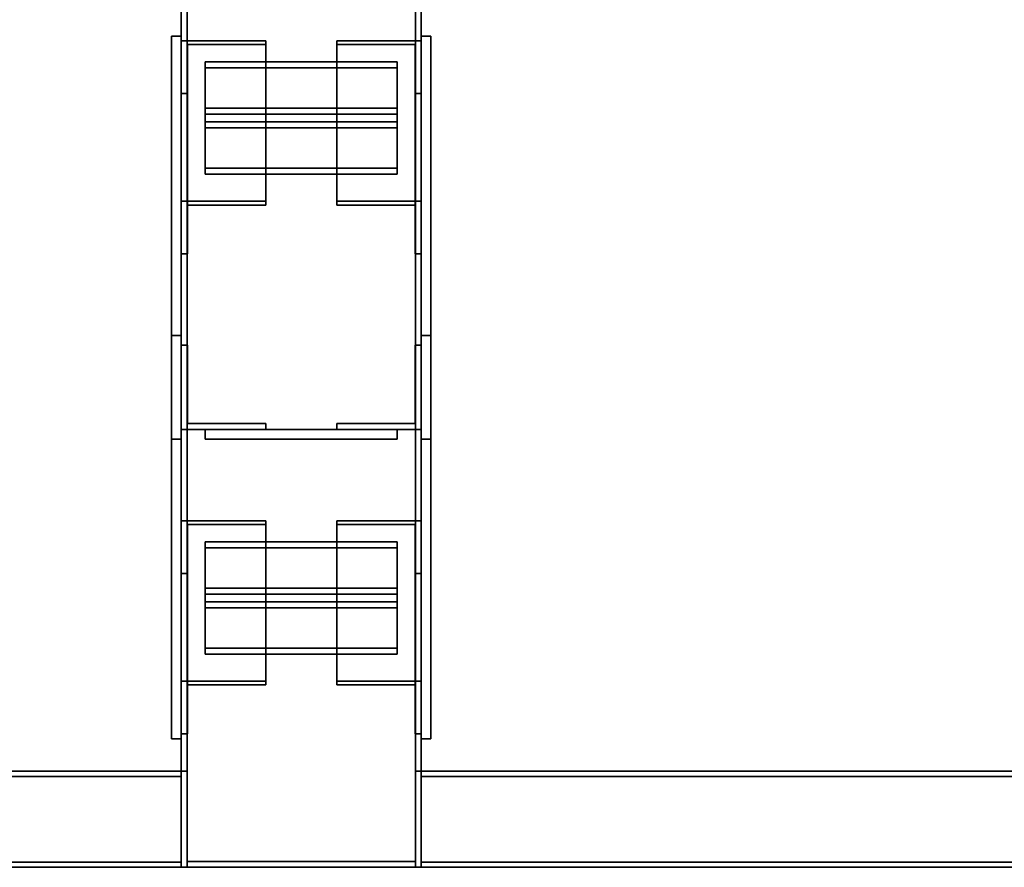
# Model space of a CAD drawing. Extents: x 13429 to 13460.1, y 572.8 to 605.1.
# Tile 235 of 256: x 13438.107 to 13438.619, y 600.696 to 601.138. Entities that reach past the tile are written whole.
import ezdxf

# ---------------------------------------------------------------- set-up
doc = ezdxf.new("R2010")
doc.units = 0
doc.header["$LTSCALE"] = 150
doc.header["$MEASUREMENT"] = 0
doc.layers.add('3DFACE_PLATE', color=7, linetype='CONTINUOUS')
doc.layers.add('3DFACE_SHAPE', color=7, linetype='CONTINUOUS')

msp = doc.modelspace()

# ---------------------------------------------------------------- linework, layer by layer
at = {"layer": '3DFACE_PLATE', "color": 6}
for points, invisible_edges in [([(13438.18583, 600.91902, 2.285), (13438.18583, 600.91902, 2.43), (13438.18583, 601.12902, 2.285)], 2), ([(13438.18583, 600.91902, 2.43), (13438.18583, 601.12902, 2.43), (13438.18583, 601.12902, 2.285)], 12), ([(13438.19083, 600.91902, 2.285), (13438.18583, 600.91902, 2.285), (13438.19083, 601.12902, 2.285)], 2), ([(13438.18583, 600.91902, 2.285), (13438.18583, 601.12902, 2.285), (13438.19083, 601.12902, 2.285)], 12), ([(13438.19083, 601.12902, 2.43), (13438.18583, 601.12902, 2.43), (13438.19083, 600.91902, 2.43)], 2), ([(13438.18583, 601.12902, 2.43), (13438.18583, 600.91902, 2.43), (13438.19083, 600.91902, 2.43)], 12), ([(13438.19083, 601.12902, 2.285), (13438.18583, 601.12902, 2.285), (13438.19083, 601.12902, 2.43)], 2), ([(13438.18583, 601.12902, 2.285), (13438.18583, 601.12902, 2.43), (13438.19083, 601.12902, 2.43)], 12), ([(13438.19083, 601.12902, 2.285), (13438.19083, 601.12902, 2.43), (13438.19083, 600.91902, 2.285)], 2), ([(13438.19083, 601.12902, 2.43), (13438.19083, 600.91902, 2.43), (13438.19083, 600.91902, 2.285)], 12), ([(13438.31583, 600.91902, 2.285), (13438.31583, 600.91902, 2.43), (13438.31583, 601.12902, 2.285)], 2), ([(13438.31583, 600.91902, 2.43), (13438.31583, 601.12902, 2.43), (13438.31583, 601.12902, 2.285)], 12), ([(13438.32083, 600.91902, 2.285), (13438.31583, 600.91902, 2.285), (13438.32083, 601.12902, 2.285)], 2), ([(13438.31583, 600.91902, 2.285), (13438.31583, 601.12902, 2.285), (13438.32083, 601.12902, 2.285)], 12), ([(13438.32083, 601.12902, 2.43), (13438.31583, 601.12902, 2.43), (13438.32083, 600.91902, 2.43)], 2), ([(13438.31583, 601.12902, 2.43), (13438.31583, 600.91902, 2.43), (13438.32083, 600.91902, 2.43)], 12), ([(13438.32083, 601.12902, 2.285), (13438.31583, 601.12902, 2.285), (13438.32083, 601.12902, 2.43)], 2), ([(13438.31583, 601.12902, 2.285), (13438.31583, 601.12902, 2.43), (13438.32083, 601.12902, 2.43)], 12), ([(13438.32083, 601.12902, 2.285), (13438.32083, 601.12902, 2.43), (13438.32083, 600.91902, 2.285)], 2), ([(13438.32083, 601.12902, 2.43), (13438.32083, 600.91902, 2.43), (13438.32083, 600.91902, 2.285)], 12), ([(13438.20333, 601.11561, 2.33891), (13438.20333, 601.08438, 2.36389), (13438.30333, 601.11561, 2.33891)], 2), ([(13438.20333, 601.08438, 2.36389), (13438.30333, 601.08438, 2.36389), (13438.30333, 601.11561, 2.33891)], 12), ([(13438.30333, 601.11561, 2.33891), (13438.30333, 601.11249, 2.335), (13438.20333, 601.11561, 2.33891)], 2), ([(13438.30333, 601.11249, 2.335), (13438.20333, 601.11249, 2.335), (13438.20333, 601.11561, 2.33891)], 12), ([(13438.20333, 601.11561, 2.33891), (13438.20333, 601.11249, 2.335), (13438.20333, 601.08438, 2.36389)], 2), ([(13438.30333, 601.11249, 2.335), (13438.30333, 601.08125, 2.35999), (13438.20333, 601.11249, 2.335)], 2), ([(13438.30333, 601.08125, 2.35999), (13438.20333, 601.08125, 2.35999), (13438.20333, 601.11249, 2.335)], 12), ([(13438.20333, 601.11249, 2.335), (13438.20333, 601.08125, 2.35999), (13438.20333, 601.08438, 2.36389)], 12), ([(13438.30333, 601.08438, 2.36389), (13438.30333, 601.08125, 2.35999), (13438.30333, 601.11561, 2.33891)], 2), ([(13438.30333, 601.08125, 2.35999), (13438.30333, 601.11249, 2.335), (13438.30333, 601.11561, 2.33891)], 12), ([(13438.20333, 601.09141, 2.35827), (13438.20333, 601.06017, 2.38326), (13438.30333, 601.09141, 2.35827)], 2), ([(13438.20333, 601.06017, 2.38326), (13438.30333, 601.06017, 2.38326), (13438.30333, 601.09141, 2.35827)], 12), ([(13438.30333, 601.09141, 2.35827), (13438.30333, 601.08828, 2.35437), (13438.20333, 601.09141, 2.35827)], 2), ([(13438.30333, 601.08828, 2.35437), (13438.20333, 601.08828, 2.35437), (13438.20333, 601.09141, 2.35827)], 12), ([(13438.20333, 601.09141, 2.35827), (13438.20333, 601.08828, 2.35437), (13438.20333, 601.06017, 2.38326)], 2), ([(13438.30333, 601.06017, 2.38326), (13438.30333, 601.05705, 2.37936), (13438.30333, 601.09141, 2.35827)], 2), ([(13438.30333, 601.05705, 2.37936), (13438.30333, 601.08828, 2.35437), (13438.30333, 601.09141, 2.35827)], 12), ([(13438.30333, 601.08828, 2.35437), (13438.30333, 601.05705, 2.37936), (13438.20333, 601.08828, 2.35437)], 2), ([(13438.30333, 601.05705, 2.37936), (13438.20333, 601.05705, 2.37936), (13438.20333, 601.08828, 2.35437)], 12), ([(13438.20333, 601.08828, 2.35437), (13438.20333, 601.05705, 2.37936), (13438.20333, 601.06017, 2.38326)], 12), ([(13438.20333, 601.08438, 2.36389), (13438.20333, 601.08125, 2.35999), (13438.30333, 601.08438, 2.36389)], 2), ([(13438.20333, 601.08125, 2.35999), (13438.30333, 601.08125, 2.35999), (13438.30333, 601.08438, 2.36389)], 12), ([(13438.20333, 601.06017, 2.38326), (13438.20333, 601.05705, 2.37936), (13438.30333, 601.06017, 2.38326)], 2), ([(13438.20333, 601.05705, 2.37936), (13438.30333, 601.05705, 2.37936), (13438.30333, 601.06017, 2.38326)], 12), ([(13438.18583, 600.97302, 2.395), (13438.18583, 600.97302, 2.25), (13438.18583, 600.76302, 2.395)], 2), ([(13438.18583, 600.97302, 2.25), (13438.18583, 600.76302, 2.25), (13438.18583, 600.76302, 2.395)], 12), ([(13438.19083, 600.97302, 2.395), (13438.18583, 600.97302, 2.395), (13438.19083, 600.76302, 2.395)], 2), ([(13438.18583, 600.97302, 2.395), (13438.18583, 600.76302, 2.395), (13438.19083, 600.76302, 2.395)], 12), ([(13438.19083, 600.97302, 2.25), (13438.18583, 600.97302, 2.25), (13438.19083, 600.97302, 2.395)], 2), ([(13438.18583, 600.97302, 2.25), (13438.18583, 600.97302, 2.395), (13438.19083, 600.97302, 2.395)], 12), ([(13438.19083, 600.76302, 2.25), (13438.18583, 600.76302, 2.25), (13438.19083, 600.97302, 2.25)], 2), ([(13438.18583, 600.76302, 2.25), (13438.18583, 600.97302, 2.25), (13438.19083, 600.97302, 2.25)], 12), ([(13438.19083, 600.76302, 2.395), (13438.19083, 600.76302, 2.25), (13438.19083, 600.97302, 2.395)], 2), ([(13438.19083, 600.76302, 2.25), (13438.19083, 600.97302, 2.25), (13438.19083, 600.97302, 2.395)], 12), ([(13438.31583, 600.97302, 2.395), (13438.31583, 600.97302, 2.25), (13438.31583, 600.76302, 2.395)], 2), ([(13438.31583, 600.97302, 2.25), (13438.31583, 600.76302, 2.25), (13438.31583, 600.76302, 2.395)], 12), ([(13438.32083, 600.97302, 2.395), (13438.31583, 600.97302, 2.395), (13438.32083, 600.76302, 2.395)], 2), ([(13438.31583, 600.97302, 2.395), (13438.31583, 600.76302, 2.395), (13438.32083, 600.76302, 2.395)], 12), ([(13438.32083, 600.97302, 2.25), (13438.31583, 600.97302, 2.25), (13438.32083, 600.97302, 2.395)], 2), ([(13438.31583, 600.97302, 2.25), (13438.31583, 600.97302, 2.395), (13438.32083, 600.97302, 2.395)], 12), ([(13438.32083, 600.76302, 2.25), (13438.31583, 600.76302, 2.25), (13438.32083, 600.97302, 2.25)], 2), ([(13438.31583, 600.76302, 2.25), (13438.31583, 600.97302, 2.25), (13438.32083, 600.97302, 2.25)], 12), ([(13438.32083, 600.76302, 2.395), (13438.32083, 600.76302, 2.25), (13438.32083, 600.97302, 2.395)], 2), ([(13438.32083, 600.76302, 2.25), (13438.32083, 600.97302, 2.25), (13438.32083, 600.97302, 2.395)], 12), ([(13438.30333, 600.92402, 2.3435), (13438.30333, 600.92402, 2.3035), (13438.20333, 600.92402, 2.3435)], 2), ([(13438.30333, 600.92402, 2.3035), (13438.20333, 600.92402, 2.3035), (13438.20333, 600.92402, 2.3435)], 12), ([(13438.30333, 600.91902, 2.3435), (13438.30333, 600.92402, 2.3435), (13438.20333, 600.91902, 2.3435)], 2), ([(13438.30333, 600.92402, 2.3435), (13438.20333, 600.92402, 2.3435), (13438.20333, 600.91902, 2.3435)], 12), ([(13438.20333, 600.91902, 2.3035), (13438.20333, 600.92402, 2.3035), (13438.30333, 600.91902, 2.3035)], 2), ([(13438.20333, 600.92402, 2.3035), (13438.30333, 600.92402, 2.3035), (13438.30333, 600.91902, 2.3035)], 12), ([(13438.20333, 600.91902, 2.3435), (13438.20333, 600.92402, 2.3435), (13438.20333, 600.91902, 2.3035)], 2), ([(13438.20333, 600.92402, 2.3435), (13438.20333, 600.92402, 2.3035), (13438.20333, 600.91902, 2.3035)], 12), ([(13438.30333, 600.92402, 2.3765), (13438.30333, 600.92402, 2.3365), (13438.20333, 600.92402, 2.3765)], 2), ([(13438.30333, 600.92402, 2.3365), (13438.20333, 600.92402, 2.3365), (13438.20333, 600.92402, 2.3765)], 12), ([(13438.30333, 600.91902, 2.3765), (13438.30333, 600.92402, 2.3765), (13438.20333, 600.91902, 2.3765)], 2), ([(13438.30333, 600.92402, 2.3765), (13438.20333, 600.92402, 2.3765), (13438.20333, 600.91902, 2.3765)], 12), ([(13438.20333, 600.91902, 2.3365), (13438.20333, 600.92402, 2.3365), (13438.30333, 600.91902, 2.3365)], 2), ([(13438.20333, 600.92402, 2.3365), (13438.30333, 600.92402, 2.3365), (13438.30333, 600.91902, 2.3365)], 12), ([(13438.20333, 600.91902, 2.3765), (13438.20333, 600.92402, 2.3765), (13438.20333, 600.91902, 2.3365)], 2), ([(13438.20333, 600.92402, 2.3765), (13438.20333, 600.92402, 2.3365), (13438.20333, 600.91902, 2.3365)], 12), ([(13438.30333, 600.91902, 2.3035), (13438.30333, 600.92402, 2.3035), (13438.30333, 600.91902, 2.3435)], 2), ([(13438.30333, 600.92402, 2.3035), (13438.30333, 600.92402, 2.3435), (13438.30333, 600.91902, 2.3435)], 12), ([(13438.30333, 600.91902, 2.3365), (13438.30333, 600.92402, 2.3365), (13438.30333, 600.91902, 2.3765)], 2), ([(13438.30333, 600.92402, 2.3365), (13438.30333, 600.92402, 2.3765), (13438.30333, 600.91902, 2.3765)], 12), ([(13438.19083, 600.91902, 2.43), (13438.18583, 600.91902, 2.43), (13438.19083, 600.91902, 2.285)], 2), ([(13438.18583, 600.91902, 2.43), (13438.18583, 600.91902, 2.285), (13438.19083, 600.91902, 2.285)], 12), ([(13438.20333, 600.91902, 2.3435), (13438.20333, 600.91902, 2.3035), (13438.30333, 600.91902, 2.3435)], 2), ([(13438.20333, 600.91902, 2.3035), (13438.30333, 600.91902, 2.3035), (13438.30333, 600.91902, 2.3435)], 12), ([(13438.20333, 600.91902, 2.3765), (13438.20333, 600.91902, 2.3365), (13438.30333, 600.91902, 2.3765)], 2), ([(13438.20333, 600.91902, 2.3365), (13438.30333, 600.91902, 2.3365), (13438.30333, 600.91902, 2.3765)], 12), ([(13438.32083, 600.91902, 2.43), (13438.31583, 600.91902, 2.43), (13438.32083, 600.91902, 2.285)], 2), ([(13438.31583, 600.91902, 2.43), (13438.31583, 600.91902, 2.285), (13438.32083, 600.91902, 2.285)], 12), ([(13438.20333, 600.86561, 2.33891), (13438.20333, 600.83438, 2.36389), (13438.30333, 600.86561, 2.33891)], 2), ([(13438.20333, 600.83438, 2.36389), (13438.30333, 600.83438, 2.36389), (13438.30333, 600.86561, 2.33891)], 12), ([(13438.30333, 600.86561, 2.33891), (13438.30333, 600.86249, 2.335), (13438.20333, 600.86561, 2.33891)], 2), ([(13438.30333, 600.86249, 2.335), (13438.20333, 600.86249, 2.335), (13438.20333, 600.86561, 2.33891)], 12), ([(13438.20333, 600.86561, 2.33891), (13438.20333, 600.86249, 2.335), (13438.20333, 600.83438, 2.36389)], 2), ([(13438.30333, 600.83438, 2.36389), (13438.30333, 600.83125, 2.35999), (13438.30333, 600.86561, 2.33891)], 2), ([(13438.30333, 600.83125, 2.35999), (13438.30333, 600.86249, 2.335), (13438.30333, 600.86561, 2.33891)], 12), ([(13438.30333, 600.86249, 2.335), (13438.30333, 600.83125, 2.35999), (13438.20333, 600.86249, 2.335)], 2), ([(13438.30333, 600.83125, 2.35999), (13438.20333, 600.83125, 2.35999), (13438.20333, 600.86249, 2.335)], 12), ([(13438.20333, 600.86249, 2.335), (13438.20333, 600.83125, 2.35999), (13438.20333, 600.83438, 2.36389)], 12), ([(13438.20333, 600.84141, 2.35827), (13438.20333, 600.81017, 2.38326), (13438.30333, 600.84141, 2.35827)], 2), ([(13438.20333, 600.81017, 2.38326), (13438.30333, 600.81017, 2.38326), (13438.30333, 600.84141, 2.35827)], 12), ([(13438.30333, 600.84141, 2.35827), (13438.30333, 600.83828, 2.35437), (13438.20333, 600.84141, 2.35827)], 2), ([(13438.30333, 600.83828, 2.35437), (13438.20333, 600.83828, 2.35437), (13438.20333, 600.84141, 2.35827)], 12), ([(13438.20333, 600.84141, 2.35827), (13438.20333, 600.83828, 2.35437), (13438.20333, 600.81017, 2.38326)], 2), ([(13438.30333, 600.81017, 2.38326), (13438.30333, 600.80705, 2.37936), (13438.30333, 600.84141, 2.35827)], 2), ([(13438.30333, 600.80705, 2.37936), (13438.30333, 600.83828, 2.35437), (13438.30333, 600.84141, 2.35827)], 12), ([(13438.30333, 600.83828, 2.35437), (13438.30333, 600.80705, 2.37936), (13438.20333, 600.83828, 2.35437)], 2), ([(13438.30333, 600.80705, 2.37936), (13438.20333, 600.80705, 2.37936), (13438.20333, 600.83828, 2.35437)], 12), ([(13438.20333, 600.83828, 2.35437), (13438.20333, 600.80705, 2.37936), (13438.20333, 600.81017, 2.38326)], 12), ([(13438.20333, 600.83438, 2.36389), (13438.20333, 600.83125, 2.35999), (13438.30333, 600.83438, 2.36389)], 2), ([(13438.20333, 600.83125, 2.35999), (13438.30333, 600.83125, 2.35999), (13438.30333, 600.83438, 2.36389)], 12), ([(13438.20333, 600.81017, 2.38326), (13438.20333, 600.80705, 2.37936), (13438.30333, 600.81017, 2.38326)], 2), ([(13438.20333, 600.80705, 2.37936), (13438.30333, 600.80705, 2.37936), (13438.30333, 600.81017, 2.38326)], 12), ([(13438.19083, 600.76302, 2.395), (13438.18583, 600.76302, 2.395), (13438.19083, 600.76302, 2.25)], 2), ([(13438.18583, 600.76302, 2.395), (13438.18583, 600.76302, 2.25), (13438.19083, 600.76302, 2.25)], 12), ([(13438.32083, 600.76302, 2.395), (13438.31583, 600.76302, 2.395), (13438.32083, 600.76302, 2.25)], 2), ([(13438.31583, 600.76302, 2.395), (13438.31583, 600.76302, 2.25), (13438.32083, 600.76302, 2.25)], 12)]:
    msp.add_3dface(points, dxfattribs=dict(at, invisible_edges=invisible_edges))
at = {"layer": '3DFACE_SHAPE', "color": 13}
for points, invisible_edges in [([(13438.19083, 601.19602, 2.28), (13438.19083, 600.69602, 2.28), (13438.19387, 601.19602, 2.28)], 2), ([(13438.19083, 600.69602, 2.28), (13438.19387, 600.69602, 2.28), (13438.19387, 601.19602, 2.28)], 12), ([(13438.19083, 601.19602, 2.23), (13438.19083, 600.69602, 2.23), (13438.19083, 601.19602, 2.28)], 2), ([(13438.19083, 600.69602, 2.23), (13438.19083, 600.69602, 2.28), (13438.19083, 601.19602, 2.28)], 12), ([(13438.31583, 601.19602, 2.23), (13438.31583, 600.69602, 2.23), (13438.19083, 601.19602, 2.23)], 2), ([(13438.31583, 600.69602, 2.23), (13438.19083, 600.69602, 2.23), (13438.19083, 601.19602, 2.23)], 12), ([(13438.19083, 601.19602, 2.4), (13438.19083, 600.69602, 2.4), (13438.19083, 601.19602, 2.45)], 2), ([(13438.19083, 600.69602, 2.4), (13438.19083, 600.69602, 2.45), (13438.19083, 601.19602, 2.45)], 12), ([(13438.19387, 601.19602, 2.4), (13438.19387, 600.69602, 2.4), (13438.19083, 601.19602, 2.4)], 2), ([(13438.19387, 600.69602, 2.4), (13438.19083, 600.69602, 2.4), (13438.19083, 601.19602, 2.4)], 12), ([(13438.19083, 601.19602, 2.45), (13438.19083, 600.69602, 2.45), (13438.31583, 601.19602, 2.45)], 2), ([(13438.19083, 600.69602, 2.45), (13438.31583, 600.69602, 2.45), (13438.31583, 601.19602, 2.45)], 12), ([(13438.19387, 601.19602, 2.23304), (13438.19387, 600.69602, 2.23304), (13438.31279, 601.19602, 2.23304)], 2), ([(13438.19387, 600.69602, 2.23304), (13438.31279, 600.69602, 2.23304), (13438.31279, 601.19602, 2.23304)], 12), ([(13438.19387, 601.19602, 2.28), (13438.19387, 600.69602, 2.28), (13438.19387, 601.19602, 2.23304)], 2), ([(13438.19387, 600.69602, 2.28), (13438.19387, 600.69602, 2.23304), (13438.19387, 601.19602, 2.23304)], 12), ([(13438.19387, 601.19602, 2.44696), (13438.19387, 600.69602, 2.44696), (13438.19387, 601.19602, 2.4)], 2), ([(13438.19387, 600.69602, 2.44696), (13438.19387, 600.69602, 2.4), (13438.19387, 601.19602, 2.4)], 12), ([(13438.31279, 601.19602, 2.44696), (13438.31279, 600.69602, 2.44696), (13438.19387, 601.19602, 2.44696)], 2), ([(13438.31279, 600.69602, 2.44696), (13438.19387, 600.69602, 2.44696), (13438.19387, 601.19602, 2.44696)], 12), ([(13438.31279, 601.19602, 2.28), (13438.31279, 600.69602, 2.28), (13438.31583, 601.19602, 2.28)], 2), ([(13438.31279, 600.69602, 2.28), (13438.31583, 600.69602, 2.28), (13438.31583, 601.19602, 2.28)], 12), ([(13438.31279, 601.19602, 2.23304), (13438.31279, 600.69602, 2.23304), (13438.31279, 601.19602, 2.28)], 2), ([(13438.31279, 600.69602, 2.23304), (13438.31279, 600.69602, 2.28), (13438.31279, 601.19602, 2.28)], 12), ([(13438.31279, 601.19602, 2.4), (13438.31279, 600.69602, 2.4), (13438.31279, 601.19602, 2.44696)], 2), ([(13438.31279, 600.69602, 2.4), (13438.31279, 600.69602, 2.44696), (13438.31279, 601.19602, 2.44696)], 12), ([(13438.31583, 601.19602, 2.4), (13438.31583, 600.69602, 2.4), (13438.31279, 601.19602, 2.4)], 2), ([(13438.31583, 600.69602, 2.4), (13438.31279, 600.69602, 2.4), (13438.31279, 601.19602, 2.4)], 12), ([(13438.31583, 601.19602, 2.28), (13438.31583, 600.69602, 2.28), (13438.31583, 601.19602, 2.23)], 2), ([(13438.31583, 600.69602, 2.28), (13438.31583, 600.69602, 2.23), (13438.31583, 601.19602, 2.23)], 12), ([(13438.31583, 601.19602, 2.45), (13438.31583, 600.69602, 2.45), (13438.31583, 601.19602, 2.4)], 2), ([(13438.31583, 600.69602, 2.45), (13438.31583, 600.69602, 2.4), (13438.31583, 601.19602, 2.4)], 12), ([(13438.23483, 601.12654, 2.32376), (13438.19403, 601.12455, 2.32126), (13438.19083, 601.12654, 2.32376)], 3), ([(13438.19403, 601.12455, 2.32126), (13438.19083, 601.09906, 2.2894), (13438.19083, 601.12654, 2.32376)], 13), ([(13438.19083, 601.09906, 2.2894), (13438.19083, 601.0155, 2.35624), (13438.19083, 601.12654, 2.32376)], 2), ([(13438.19083, 601.0155, 2.35624), (13438.19083, 601.04299, 2.3906), (13438.19083, 601.12654, 2.32376)], 12), ([(13438.19083, 601.12654, 2.32376), (13438.19083, 601.04299, 2.3906), (13438.23483, 601.12654, 2.32376)], 2), ([(13438.19083, 601.04299, 2.3906), (13438.23483, 601.04299, 2.3906), (13438.23483, 601.12654, 2.32376)], 12), ([(13438.23483, 601.12455, 2.32126), (13438.19403, 601.12455, 2.32126), (13438.23483, 601.12654, 2.32376)], 2), ([(13438.23483, 601.12654, 2.32376), (13438.23483, 601.04299, 2.3906), (13438.23483, 601.12455, 2.32126)], 2), ([(13438.31263, 601.12455, 2.32126), (13438.27183, 601.12654, 2.32376), (13438.31583, 601.12654, 2.32376)], 13), ([(13438.31263, 601.12455, 2.32126), (13438.27183, 601.12455, 2.32126), (13438.27183, 601.12654, 2.32376)], 12), ([(13438.27183, 601.04299, 2.3906), (13438.27183, 601.12654, 2.32376), (13438.27183, 601.04099, 2.3881)], 2), ([(13438.27183, 601.12654, 2.32376), (13438.27183, 601.12455, 2.32126), (13438.27183, 601.04099, 2.3881)], 12), ([(13438.31583, 601.04299, 2.3906), (13438.31583, 601.12654, 2.32376), (13438.27183, 601.04299, 2.3906)], 2), ([(13438.31583, 601.12654, 2.32376), (13438.27183, 601.12654, 2.32376), (13438.27183, 601.04299, 2.3906)], 12), ([(13438.31583, 601.09906, 2.2894), (13438.31263, 601.12455, 2.32126), (13438.31583, 601.12654, 2.32376)], 3), ([(13438.31583, 601.09906, 2.2894), (13438.31583, 601.12654, 2.32376), (13438.31583, 601.04299, 2.3906)], 12), ([(13438.19403, 601.12455, 2.32126), (13438.19403, 601.09906, 2.2894), (13438.19083, 601.09906, 2.2894)], 12), ([(13438.19403, 601.12455, 2.32126), (13438.19403, 601.04099, 2.3881), (13438.19403, 601.09906, 2.2894)], 2), ([(13438.23483, 601.12455, 2.32126), (13438.23483, 601.04099, 2.3881), (13438.19403, 601.12455, 2.32126)], 2), ([(13438.23483, 601.04099, 2.3881), (13438.19403, 601.04099, 2.3881), (13438.19403, 601.12455, 2.32126)], 12), ([(13438.23483, 601.04299, 2.3906), (13438.23483, 601.04099, 2.3881), (13438.23483, 601.12455, 2.32126)], 12), ([(13438.27183, 601.04099, 2.3881), (13438.27183, 601.12455, 2.32126), (13438.31263, 601.04099, 2.3881)], 2), ([(13438.27183, 601.12455, 2.32126), (13438.31263, 601.12455, 2.32126), (13438.31263, 601.04099, 2.3881)], 12), ([(13438.31263, 601.09906, 2.2894), (13438.31263, 601.12455, 2.32126), (13438.31583, 601.09906, 2.2894)], 2), ([(13438.31263, 601.04099, 2.3881), (13438.31263, 601.12455, 2.32126), (13438.31263, 601.0155, 2.35624)], 2), ([(13438.31263, 601.12455, 2.32126), (13438.31263, 601.09906, 2.2894), (13438.31263, 601.0155, 2.35624)], 12), ([(13438.19403, 601.09906, 2.2894), (13438.19403, 601.0155, 2.35624), (13438.19083, 601.09906, 2.2894)], 2), ([(13438.19403, 601.0155, 2.35624), (13438.19083, 601.0155, 2.35624), (13438.19083, 601.09906, 2.2894)], 12), ([(13438.19403, 601.04099, 2.3881), (13438.19403, 601.0155, 2.35624), (13438.19403, 601.09906, 2.2894)], 12), ([(13438.31263, 601.0155, 2.35624), (13438.31263, 601.09906, 2.2894), (13438.31583, 601.0155, 2.35624)], 2), ([(13438.31263, 601.09906, 2.2894), (13438.31583, 601.09906, 2.2894), (13438.31583, 601.0155, 2.35624)], 12), ([(13438.31583, 601.0155, 2.35624), (13438.31583, 601.09906, 2.2894), (13438.31583, 601.04299, 2.3906)], 2), ([(13438.19083, 601.0155, 2.35624), (13438.19403, 601.04099, 2.3881), (13438.19083, 601.04299, 2.3906)], 3), ([(13438.19403, 601.04099, 2.3881), (13438.23483, 601.04299, 2.3906), (13438.19083, 601.04299, 2.3906)], 13), ([(13438.19403, 601.0155, 2.35624), (13438.19403, 601.04099, 2.3881), (13438.19083, 601.0155, 2.35624)], 2), ([(13438.19403, 601.04099, 2.3881), (13438.23483, 601.04099, 2.3881), (13438.23483, 601.04299, 2.3906)], 12), ([(13438.27183, 601.04099, 2.3881), (13438.31263, 601.04099, 2.3881), (13438.27183, 601.04299, 2.3906)], 2), ([(13438.27183, 601.04299, 2.3906), (13438.31263, 601.04099, 2.3881), (13438.31583, 601.04299, 2.3906)], 3), ([(13438.31263, 601.04099, 2.3881), (13438.31583, 601.0155, 2.35624), (13438.31583, 601.04299, 2.3906)], 13), ([(13438.31263, 601.04099, 2.3881), (13438.31263, 601.0155, 2.35624), (13438.31583, 601.0155, 2.35624)], 12), ([(13438.19403, 600.92722, 2.3905), (13438.19083, 600.96802, 2.3905), (13438.19083, 600.92402, 2.3905)], 13), ([(13438.19403, 600.92722, 2.3905), (13438.19403, 600.96802, 2.3905), (13438.19083, 600.96802, 2.3905)], 12), ([(13438.19403, 600.96802, 2.2895), (13438.19403, 600.92722, 2.2895), (13438.19083, 600.96802, 2.2895)], 2), ([(13438.19083, 600.96802, 2.2895), (13438.19403, 600.92722, 2.2895), (13438.19083, 600.92402, 2.2895)], 3), ([(13438.19083, 600.96802, 2.3905), (13438.19083, 600.96802, 2.2895), (13438.19083, 600.92402, 2.3905)], 2), ([(13438.19083, 600.96802, 2.2895), (13438.19083, 600.92402, 2.2895), (13438.19083, 600.92402, 2.3905)], 12), ([(13438.19403, 600.96802, 2.3905), (13438.19403, 600.96802, 2.2895), (13438.19083, 600.96802, 2.3905)], 2), ([(13438.19403, 600.96802, 2.2895), (13438.19083, 600.96802, 2.2895), (13438.19083, 600.96802, 2.3905)], 12), ([(13438.19403, 600.92722, 2.3905), (13438.19403, 600.92722, 2.2895), (13438.19403, 600.96802, 2.3905)], 2), ([(13438.19403, 600.92722, 2.2895), (13438.19403, 600.96802, 2.2895), (13438.19403, 600.96802, 2.3905)], 12), ([(13438.31263, 600.92722, 2.2895), (13438.31583, 600.96802, 2.2895), (13438.31583, 600.92402, 2.2895)], 13), ([(13438.31263, 600.92722, 2.2895), (13438.31263, 600.96802, 2.2895), (13438.31583, 600.96802, 2.2895)], 12), ([(13438.31263, 600.96802, 2.3905), (13438.31263, 600.92722, 2.3905), (13438.31583, 600.96802, 2.3905)], 2), ([(13438.31583, 600.96802, 2.3905), (13438.31263, 600.92722, 2.3905), (13438.31583, 600.92402, 2.3905)], 3), ([(13438.31263, 600.96802, 2.2895), (13438.31263, 600.96802, 2.3905), (13438.31583, 600.96802, 2.2895)], 2), ([(13438.31263, 600.96802, 2.3905), (13438.31583, 600.96802, 2.3905), (13438.31583, 600.96802, 2.2895)], 12), ([(13438.31263, 600.92722, 2.2895), (13438.31263, 600.92722, 2.3905), (13438.31263, 600.96802, 2.2895)], 2), ([(13438.31263, 600.92722, 2.3905), (13438.31263, 600.96802, 2.3905), (13438.31263, 600.96802, 2.2895)], 12), ([(13438.31583, 600.96802, 2.2895), (13438.31583, 600.96802, 2.3905), (13438.31583, 600.92402, 2.2895)], 2), ([(13438.31583, 600.96802, 2.3905), (13438.31583, 600.92402, 2.3905), (13438.31583, 600.92402, 2.2895)], 12), ([(13438.23483, 600.92402, 2.3905), (13438.19403, 600.92722, 2.3905), (13438.19083, 600.92402, 2.3905)], 3), ([(13438.19403, 600.92722, 2.2895), (13438.23483, 600.92402, 2.2895), (13438.19083, 600.92402, 2.2895)], 13), ([(13438.23483, 600.92722, 2.3905), (13438.19403, 600.92722, 2.3905), (13438.23483, 600.92402, 2.3905)], 2), ([(13438.19403, 600.92722, 2.2895), (13438.23483, 600.92722, 2.2895), (13438.23483, 600.92402, 2.2895)], 12), ([(13438.23483, 600.92722, 2.3905), (13438.23483, 600.92722, 2.2895), (13438.19403, 600.92722, 2.3905)], 2), ([(13438.23483, 600.92722, 2.2895), (13438.19403, 600.92722, 2.2895), (13438.19403, 600.92722, 2.3905)], 12), ([(13438.23483, 600.92402, 2.3905), (13438.23483, 600.92402, 2.2895), (13438.23483, 600.92722, 2.3905)], 2), ([(13438.23483, 600.92402, 2.2895), (13438.23483, 600.92722, 2.2895), (13438.23483, 600.92722, 2.3905)], 12), ([(13438.27183, 600.92722, 2.2895), (13438.31263, 600.92722, 2.2895), (13438.27183, 600.92402, 2.2895)], 2), ([(13438.27183, 600.92402, 2.2895), (13438.31263, 600.92722, 2.2895), (13438.31583, 600.92402, 2.2895)], 3), ([(13438.31263, 600.92722, 2.3905), (13438.27183, 600.92402, 2.3905), (13438.31583, 600.92402, 2.3905)], 13), ([(13438.31263, 600.92722, 2.3905), (13438.27183, 600.92722, 2.3905), (13438.27183, 600.92402, 2.3905)], 12), ([(13438.27183, 600.92722, 2.2895), (13438.27183, 600.92722, 2.3905), (13438.31263, 600.92722, 2.2895)], 2), ([(13438.27183, 600.92722, 2.3905), (13438.31263, 600.92722, 2.3905), (13438.31263, 600.92722, 2.2895)], 12), ([(13438.27183, 600.92402, 2.2895), (13438.27183, 600.92402, 2.3905), (13438.27183, 600.92722, 2.2895)], 2), ([(13438.27183, 600.92402, 2.3905), (13438.27183, 600.92722, 2.3905), (13438.27183, 600.92722, 2.2895)], 12), ([(13438.19083, 600.92402, 2.3905), (13438.19083, 600.92402, 2.2895), (13438.23483, 600.92402, 2.3905)], 2), ([(13438.19083, 600.92402, 2.2895), (13438.23483, 600.92402, 2.2895), (13438.23483, 600.92402, 2.3905)], 12), ([(13438.31583, 600.92402, 2.2895), (13438.31583, 600.92402, 2.3905), (13438.27183, 600.92402, 2.2895)], 2), ([(13438.31583, 600.92402, 2.3905), (13438.27183, 600.92402, 2.3905), (13438.27183, 600.92402, 2.2895)], 12), ([(13438.23483, 600.87654, 2.32376), (13438.19403, 600.87455, 2.32126), (13438.19083, 600.87654, 2.32376)], 3), ([(13438.19403, 600.87455, 2.32126), (13438.19083, 600.84906, 2.2894), (13438.19083, 600.87654, 2.32376)], 13), ([(13438.19083, 600.84906, 2.2894), (13438.19083, 600.7655, 2.35624), (13438.19083, 600.87654, 2.32376)], 2), ([(13438.19083, 600.7655, 2.35624), (13438.19083, 600.79299, 2.3906), (13438.19083, 600.87654, 2.32376)], 12), ([(13438.19083, 600.87654, 2.32376), (13438.19083, 600.79299, 2.3906), (13438.23483, 600.87654, 2.32376)], 2), ([(13438.19083, 600.79299, 2.3906), (13438.23483, 600.79299, 2.3906), (13438.23483, 600.87654, 2.32376)], 12), ([(13438.23483, 600.87455, 2.32126), (13438.19403, 600.87455, 2.32126), (13438.23483, 600.87654, 2.32376)], 2), ([(13438.23483, 600.87654, 2.32376), (13438.23483, 600.79299, 2.3906), (13438.23483, 600.87455, 2.32126)], 2), ([(13438.31263, 600.87455, 2.32126), (13438.27183, 600.87654, 2.32376), (13438.31583, 600.87654, 2.32376)], 13), ([(13438.31263, 600.87455, 2.32126), (13438.27183, 600.87455, 2.32126), (13438.27183, 600.87654, 2.32376)], 12), ([(13438.27183, 600.79299, 2.3906), (13438.27183, 600.87654, 2.32376), (13438.27183, 600.79099, 2.3881)], 2), ([(13438.27183, 600.87654, 2.32376), (13438.27183, 600.87455, 2.32126), (13438.27183, 600.79099, 2.3881)], 12), ([(13438.31583, 600.79299, 2.3906), (13438.31583, 600.87654, 2.32376), (13438.27183, 600.79299, 2.3906)], 2), ([(13438.31583, 600.87654, 2.32376), (13438.27183, 600.87654, 2.32376), (13438.27183, 600.79299, 2.3906)], 12), ([(13438.31583, 600.84906, 2.2894), (13438.31263, 600.87455, 2.32126), (13438.31583, 600.87654, 2.32376)], 3), ([(13438.31583, 600.84906, 2.2894), (13438.31583, 600.87654, 2.32376), (13438.31583, 600.79299, 2.3906)], 12), ([(13438.19403, 600.87455, 2.32126), (13438.19403, 600.84906, 2.2894), (13438.19083, 600.84906, 2.2894)], 12), ([(13438.19403, 600.87455, 2.32126), (13438.19403, 600.79099, 2.3881), (13438.19403, 600.84906, 2.2894)], 2), ([(13438.23483, 600.87455, 2.32126), (13438.23483, 600.79099, 2.3881), (13438.19403, 600.87455, 2.32126)], 2), ([(13438.23483, 600.79099, 2.3881), (13438.19403, 600.79099, 2.3881), (13438.19403, 600.87455, 2.32126)], 12), ([(13438.23483, 600.79299, 2.3906), (13438.23483, 600.79099, 2.3881), (13438.23483, 600.87455, 2.32126)], 12), ([(13438.27183, 600.79099, 2.3881), (13438.27183, 600.87455, 2.32126), (13438.31263, 600.79099, 2.3881)], 2), ([(13438.27183, 600.87455, 2.32126), (13438.31263, 600.87455, 2.32126), (13438.31263, 600.79099, 2.3881)], 12), ([(13438.31263, 600.84906, 2.2894), (13438.31263, 600.87455, 2.32126), (13438.31583, 600.84906, 2.2894)], 2), ([(13438.31263, 600.79099, 2.3881), (13438.31263, 600.87455, 2.32126), (13438.31263, 600.7655, 2.35624)], 2), ([(13438.31263, 600.87455, 2.32126), (13438.31263, 600.84906, 2.2894), (13438.31263, 600.7655, 2.35624)], 12), ([(13438.19403, 600.84906, 2.2894), (13438.19403, 600.7655, 2.35624), (13438.19083, 600.84906, 2.2894)], 2), ([(13438.19403, 600.7655, 2.35624), (13438.19083, 600.7655, 2.35624), (13438.19083, 600.84906, 2.2894)], 12), ([(13438.19403, 600.79099, 2.3881), (13438.19403, 600.7655, 2.35624), (13438.19403, 600.84906, 2.2894)], 12), ([(13438.31263, 600.7655, 2.35624), (13438.31263, 600.84906, 2.2894), (13438.31583, 600.7655, 2.35624)], 2), ([(13438.31263, 600.84906, 2.2894), (13438.31583, 600.84906, 2.2894), (13438.31583, 600.7655, 2.35624)], 12), ([(13438.31583, 600.7655, 2.35624), (13438.31583, 600.84906, 2.2894), (13438.31583, 600.79299, 2.3906)], 2), ([(13438.19083, 600.7655, 2.35624), (13438.19403, 600.79099, 2.3881), (13438.19083, 600.79299, 2.3906)], 3), ([(13438.19403, 600.79099, 2.3881), (13438.23483, 600.79299, 2.3906), (13438.19083, 600.79299, 2.3906)], 13), ([(13438.19403, 600.79099, 2.3881), (13438.23483, 600.79099, 2.3881), (13438.23483, 600.79299, 2.3906)], 12), ([(13438.27183, 600.79099, 2.3881), (13438.31263, 600.79099, 2.3881), (13438.27183, 600.79299, 2.3906)], 2), ([(13438.27183, 600.79299, 2.3906), (13438.31263, 600.79099, 2.3881), (13438.31583, 600.79299, 2.3906)], 3), ([(13438.31263, 600.79099, 2.3881), (13438.31583, 600.7655, 2.35624), (13438.31583, 600.79299, 2.3906)], 13), ([(13438.19403, 600.7655, 2.35624), (13438.19403, 600.79099, 2.3881), (13438.19083, 600.7655, 2.35624)], 2), ([(13438.31263, 600.79099, 2.3881), (13438.31263, 600.7655, 2.35624), (13438.31583, 600.7655, 2.35624)], 12), ([(13434.42832, 600.69602, 2.45), (13438.19083, 600.69602, 2.45), (13434.42832, 600.74602, 2.45)], 2), ([(13438.19083, 600.69602, 2.45), (13438.19083, 600.74602, 2.45), (13434.42832, 600.74602, 2.45)], 12), ([(13434.42832, 600.74602, 2.35), (13438.19083, 600.74602, 2.35), (13434.42832, 600.69602, 2.35)], 2), ([(13438.19083, 600.74602, 2.35), (13438.19083, 600.69602, 2.35), (13434.42832, 600.69602, 2.35)], 12), ([(13434.42832, 600.74602, 2.45), (13438.19083, 600.74602, 2.45), (13434.42832, 600.74602, 2.35)], 2), ([(13438.19083, 600.74602, 2.45), (13438.19083, 600.74602, 2.35), (13434.42832, 600.74602, 2.35)], 12), ([(13434.42832, 600.74337, 2.44735), (13438.19083, 600.74337, 2.44735), (13434.42832, 600.69867, 2.44735)], 2), ([(13438.19083, 600.74337, 2.44735), (13438.19083, 600.69867, 2.44735), (13434.42832, 600.69867, 2.44735)], 12), ([(13434.42832, 600.74337, 2.35265), (13438.19083, 600.74337, 2.35265), (13434.42832, 600.74337, 2.44735)], 2), ([(13438.19083, 600.74337, 2.35265), (13438.19083, 600.74337, 2.44735), (13434.42832, 600.74337, 2.44735)], 12), ([(13434.42832, 600.69867, 2.35265), (13438.19083, 600.69867, 2.35265), (13434.42832, 600.74337, 2.35265)], 2), ([(13438.19083, 600.69867, 2.35265), (13438.19083, 600.74337, 2.35265), (13434.42832, 600.74337, 2.35265)], 12), ([(13438.19083, 600.69602, 2.45), (13438.19083, 600.74337, 2.44735), (13438.19083, 600.74602, 2.45)], 3), ([(13438.19083, 600.74337, 2.44735), (13438.19083, 600.74337, 2.35265), (13438.19083, 600.74602, 2.45)], 14), ([(13438.19083, 600.74602, 2.45), (13438.19083, 600.74337, 2.35265), (13438.19083, 600.74602, 2.35)], 3), ([(13438.19083, 600.74337, 2.35265), (13438.19083, 600.69867, 2.35265), (13438.19083, 600.74602, 2.35)], 14), ([(13438.19083, 600.74602, 2.35), (13438.19083, 600.69867, 2.35265), (13438.19083, 600.69602, 2.35)], 3), ([(13438.19387, 600.69906, 2.45), (13438.19083, 600.74602, 2.45), (13438.19083, 600.69602, 2.45)], 13), ([(13438.19387, 600.69906, 2.45), (13438.19387, 600.74602, 2.45), (13438.19083, 600.74602, 2.45)], 12), ([(13438.19387, 600.74602, 2.25), (13438.19387, 600.69906, 2.25), (13438.19083, 600.74602, 2.25)], 2), ([(13438.19083, 600.74602, 2.25), (13438.19387, 600.69906, 2.25), (13438.19083, 600.69602, 2.25)], 3), ([(13438.19083, 600.74602, 2.45), (13438.19083, 600.74602, 2.25), (13438.19083, 600.69602, 2.45)], 2), ([(13438.19083, 600.74602, 2.25), (13438.19083, 600.69602, 2.25), (13438.19083, 600.69602, 2.45)], 12), ([(13438.19387, 600.74602, 2.45), (13438.19387, 600.74602, 2.25), (13438.19083, 600.74602, 2.45)], 2), ([(13438.19387, 600.74602, 2.25), (13438.19083, 600.74602, 2.25), (13438.19083, 600.74602, 2.45)], 12), ([(13438.19083, 600.69867, 2.44735), (13438.19083, 600.74337, 2.44735), (13438.19083, 600.69602, 2.45)], 14), ([(13438.19387, 600.69906, 2.45), (13438.19387, 600.69906, 2.25), (13438.19387, 600.74602, 2.45)], 2), ([(13438.19387, 600.69906, 2.25), (13438.19387, 600.74602, 2.25), (13438.19387, 600.74602, 2.45)], 12), ([(13438.31279, 600.74602, 2.45), (13438.31279, 600.69906, 2.45), (13438.31583, 600.74602, 2.45)], 2), ([(13438.31583, 600.74602, 2.45), (13438.31279, 600.69906, 2.45), (13438.31583, 600.69602, 2.45)], 3), ([(13438.31279, 600.69906, 2.25), (13438.31583, 600.74602, 2.25), (13438.31583, 600.69602, 2.25)], 13), ([(13438.31279, 600.69906, 2.25), (13438.31279, 600.74602, 2.25), (13438.31583, 600.74602, 2.25)], 12), ([(13438.31279, 600.74602, 2.45), (13438.31279, 600.74602, 2.25), (13438.31279, 600.69906, 2.45)], 2), ([(13438.31279, 600.74602, 2.25), (13438.31279, 600.69906, 2.25), (13438.31279, 600.69906, 2.45)], 12), ([(13438.31583, 600.74602, 2.45), (13438.31583, 600.74602, 2.25), (13438.31279, 600.74602, 2.45)], 2), ([(13438.31583, 600.74602, 2.25), (13438.31279, 600.74602, 2.25), (13438.31279, 600.74602, 2.45)], 12), ([(13438.31583, 600.69602, 2.35), (13438.31583, 600.74337, 2.35265), (13438.31583, 600.74602, 2.35)], 3), ([(13438.31583, 600.74337, 2.35265), (13438.31583, 600.74337, 2.44735), (13438.31583, 600.74602, 2.35)], 14), ([(13438.31583, 600.74602, 2.35), (13438.31583, 600.74337, 2.44735), (13438.31583, 600.74602, 2.45)], 3), ([(13438.31583, 600.74337, 2.44735), (13438.31583, 600.69867, 2.44735), (13438.31583, 600.74602, 2.45)], 14), ([(13438.31583, 600.74602, 2.45), (13438.31583, 600.69867, 2.44735), (13438.31583, 600.69602, 2.45)], 3), ([(13438.31583, 600.69602, 2.45), (13442.07833, 600.69602, 2.45), (13438.31583, 600.74602, 2.45)], 2), ([(13442.07833, 600.69602, 2.45), (13442.07833, 600.74602, 2.45), (13438.31583, 600.74602, 2.45)], 12), ([(13438.31583, 600.74602, 2.35), (13442.07833, 600.74602, 2.35), (13438.31583, 600.69602, 2.35)], 2), ([(13442.07833, 600.74602, 2.35), (13442.07833, 600.69602, 2.35), (13438.31583, 600.69602, 2.35)], 12), ([(13438.31583, 600.74602, 2.45), (13442.07833, 600.74602, 2.45), (13438.31583, 600.74602, 2.35)], 2), ([(13442.07833, 600.74602, 2.45), (13442.07833, 600.74602, 2.35), (13438.31583, 600.74602, 2.35)], 12), ([(13438.31583, 600.69602, 2.45), (13438.31583, 600.69602, 2.25), (13438.31583, 600.74602, 2.45)], 2), ([(13438.31583, 600.69602, 2.25), (13438.31583, 600.74602, 2.25), (13438.31583, 600.74602, 2.45)], 12), ([(13438.31583, 600.69867, 2.35265), (13438.31583, 600.74337, 2.35265), (13438.31583, 600.69602, 2.35)], 14), ([(13438.31583, 600.74337, 2.44735), (13442.07833, 600.74337, 2.44735), (13438.31583, 600.69867, 2.44735)], 2), ([(13442.07833, 600.74337, 2.44735), (13442.07833, 600.69867, 2.44735), (13438.31583, 600.69867, 2.44735)], 12), ([(13438.31583, 600.74337, 2.35265), (13442.07833, 600.74337, 2.35265), (13438.31583, 600.74337, 2.44735)], 2), ([(13442.07833, 600.74337, 2.35265), (13442.07833, 600.74337, 2.44735), (13438.31583, 600.74337, 2.44735)], 12), ([(13438.31583, 600.69867, 2.35265), (13442.07833, 600.69867, 2.35265), (13438.31583, 600.74337, 2.35265)], 2), ([(13442.07833, 600.69867, 2.35265), (13442.07833, 600.74337, 2.35265), (13438.31583, 600.74337, 2.35265)], 12), ([(13434.42832, 600.69867, 2.438), (13438.19083, 600.69867, 2.438), (13434.42832, 600.69602, 2.438)], 2), ([(13438.19083, 600.69867, 2.438), (13438.19083, 600.69602, 2.438), (13434.42832, 600.69602, 2.438)], 12), ([(13434.42832, 600.69867, 2.44735), (13438.19083, 600.69867, 2.44735), (13434.42832, 600.69867, 2.438)], 2), ([(13438.19083, 600.69867, 2.44735), (13438.19083, 600.69867, 2.438), (13434.42832, 600.69867, 2.438)], 12), ([(13434.42832, 600.69867, 2.362), (13438.19083, 600.69867, 2.362), (13434.42832, 600.69867, 2.35265)], 2), ([(13438.19083, 600.69867, 2.362), (13438.19083, 600.69867, 2.35265), (13434.42832, 600.69867, 2.35265)], 12), ([(13434.42832, 600.69602, 2.362), (13438.19083, 600.69602, 2.362), (13434.42832, 600.69867, 2.362)], 2), ([(13438.19083, 600.69602, 2.362), (13438.19083, 600.69867, 2.362), (13434.42832, 600.69867, 2.362)], 12), ([(13434.42832, 600.69602, 2.438), (13438.19083, 600.69602, 2.438), (13434.42832, 600.69602, 2.45)], 2), ([(13438.19083, 600.69602, 2.438), (13438.19083, 600.69602, 2.45), (13434.42832, 600.69602, 2.45)], 12), ([(13434.42832, 600.69602, 2.35), (13438.19083, 600.69602, 2.35), (13434.42832, 600.69602, 2.362)], 2), ([(13438.19083, 600.69602, 2.35), (13438.19083, 600.69602, 2.362), (13434.42832, 600.69602, 2.362)], 12), ([(13438.31583, 600.69602, 2.45), (13438.19387, 600.69906, 2.45), (13438.19083, 600.69602, 2.45)], 3), ([(13438.19387, 600.69906, 2.25), (13438.31279, 600.69906, 2.25), (13438.19083, 600.69602, 2.25)], 14), ([(13438.19083, 600.69602, 2.25), (13438.31279, 600.69906, 2.25), (13438.31583, 600.69602, 2.25)], 3), ([(13438.19083, 600.69867, 2.438), (13438.19083, 600.69867, 2.44735), (13438.19083, 600.69602, 2.438)], 2), ([(13438.19083, 600.69602, 2.438), (13438.19083, 600.69867, 2.44735), (13438.19083, 600.69602, 2.45)], 3), ([(13438.19083, 600.69867, 2.35265), (13438.19083, 600.69602, 2.362), (13438.19083, 600.69602, 2.35)], 13), ([(13438.19083, 600.69867, 2.35265), (13438.19083, 600.69867, 2.362), (13438.19083, 600.69602, 2.362)], 12), ([(13438.19083, 600.69602, 2.45), (13438.19083, 600.69602, 2.25), (13438.31583, 600.69602, 2.45)], 2), ([(13438.19083, 600.69602, 2.25), (13438.31583, 600.69602, 2.25), (13438.31583, 600.69602, 2.45)], 12), ([(13438.31583, 600.69602, 2.23), (13438.19387, 600.69602, 2.23304), (13438.19083, 600.69602, 2.23)], 3), ([(13438.19387, 600.69602, 2.23304), (13438.19083, 600.69602, 2.28), (13438.19083, 600.69602, 2.23)], 13), ([(13438.19387, 600.69602, 2.23304), (13438.19387, 600.69602, 2.28), (13438.19083, 600.69602, 2.28)], 12), ([(13438.19387, 600.69602, 2.4), (13438.19387, 600.69602, 2.44696), (13438.19083, 600.69602, 2.4)], 2), ([(13438.19083, 600.69602, 2.4), (13438.19387, 600.69602, 2.44696), (13438.19083, 600.69602, 2.45)], 3), ([(13438.19387, 600.69602, 2.44696), (13438.31279, 600.69602, 2.44696), (13438.19083, 600.69602, 2.45)], 14), ([(13438.19083, 600.69602, 2.45), (13438.31279, 600.69602, 2.44696), (13438.31583, 600.69602, 2.45)], 3), ([(13438.31279, 600.69906, 2.45), (13438.19387, 600.69906, 2.45), (13438.31583, 600.69602, 2.45)], 14), ([(13438.31279, 600.69906, 2.45), (13438.31279, 600.69906, 2.25), (13438.19387, 600.69906, 2.45)], 2), ([(13438.31279, 600.69906, 2.25), (13438.19387, 600.69906, 2.25), (13438.19387, 600.69906, 2.45)], 12), ([(13438.31279, 600.69602, 2.23304), (13438.19387, 600.69602, 2.23304), (13438.31583, 600.69602, 2.23)], 14), ([(13438.31279, 600.69602, 2.28), (13438.31279, 600.69602, 2.23304), (13438.31583, 600.69602, 2.28)], 2), ([(13438.31583, 600.69602, 2.28), (13438.31279, 600.69602, 2.23304), (13438.31583, 600.69602, 2.23)], 3), ([(13438.31279, 600.69602, 2.44696), (13438.31583, 600.69602, 2.4), (13438.31583, 600.69602, 2.45)], 13), ([(13438.31279, 600.69602, 2.44696), (13438.31279, 600.69602, 2.4), (13438.31583, 600.69602, 2.4)], 12), ([(13438.31583, 600.69867, 2.362), (13438.31583, 600.69867, 2.35265), (13438.31583, 600.69602, 2.362)], 2), ([(13438.31583, 600.69602, 2.362), (13438.31583, 600.69867, 2.35265), (13438.31583, 600.69602, 2.35)], 3), ([(13438.31583, 600.69867, 2.44735), (13438.31583, 600.69602, 2.438), (13438.31583, 600.69602, 2.45)], 13), ([(13438.31583, 600.69867, 2.44735), (13438.31583, 600.69867, 2.438), (13438.31583, 600.69602, 2.438)], 12), ([(13438.31583, 600.69867, 2.438), (13442.07833, 600.69867, 2.438), (13438.31583, 600.69602, 2.438)], 2), ([(13442.07833, 600.69867, 2.438), (13442.07833, 600.69602, 2.438), (13438.31583, 600.69602, 2.438)], 12), ([(13438.31583, 600.69867, 2.44735), (13442.07833, 600.69867, 2.44735), (13438.31583, 600.69867, 2.438)], 2), ([(13442.07833, 600.69867, 2.44735), (13442.07833, 600.69867, 2.438), (13438.31583, 600.69867, 2.438)], 12), ([(13438.31583, 600.69867, 2.362), (13442.07833, 600.69867, 2.362), (13438.31583, 600.69867, 2.35265)], 2), ([(13442.07833, 600.69867, 2.362), (13442.07833, 600.69867, 2.35265), (13438.31583, 600.69867, 2.35265)], 12), ([(13438.31583, 600.69602, 2.362), (13442.07833, 600.69602, 2.362), (13438.31583, 600.69867, 2.362)], 2), ([(13442.07833, 600.69602, 2.362), (13442.07833, 600.69867, 2.362), (13438.31583, 600.69867, 2.362)], 12), ([(13438.31583, 600.69602, 2.438), (13442.07833, 600.69602, 2.438), (13438.31583, 600.69602, 2.45)], 2), ([(13442.07833, 600.69602, 2.438), (13442.07833, 600.69602, 2.45), (13438.31583, 600.69602, 2.45)], 12), ([(13438.31583, 600.69602, 2.35), (13442.07833, 600.69602, 2.35), (13438.31583, 600.69602, 2.362)], 2), ([(13442.07833, 600.69602, 2.35), (13442.07833, 600.69602, 2.362), (13438.31583, 600.69602, 2.362)], 12)]:
    msp.add_3dface(points, dxfattribs=dict(at, invisible_edges=invisible_edges))

doc.saveas('drawing.dxf')
